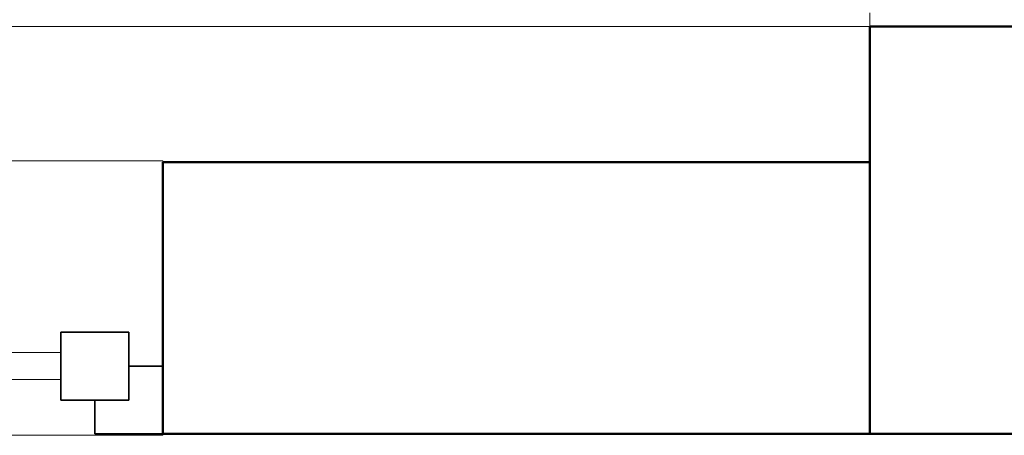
# Model space of a CAD drawing. Header units: millimetres. Extents: x 19459 to 41104, y 2709 to 43059.
# Tile 34 of 58: x 29285 to 30009, y 35475 to 35781. Entities that reach past the tile are written whole.
import ezdxf

# ---------------------------------------------------------------- set-up
doc = ezdxf.new("R2010")
doc.units = ezdxf.units.MM
for name, color, linetype, lineweight in [('A-COLS-____-MCUT', 52, 'Continuous', 50), ('A-COLS-____-OTLN', 52, 'Continuous', 20), ('A-GENM-____-MCUT', 13, 'Continuous', 50), ('A-GENM-____-OTLN', 13, 'Continuous', 20), ('A-GLAZ-____-MCUT', 151, 'Continuous', 35), ('A-GLAZ-____-OTLN', 151, 'Continuous', 20), ('A-WALL-____-MCUT', 113, 'Continuous', 50), ('A-WALL-____-OTLN', 113, 'Continuous', 20), ('I-FURN-____-MCUT', 30, 'Continuous', 9), ('I-FURN-____-OTLN', 30, 'Continuous', 20)]:
    doc.layers.add(name, color=color, linetype=linetype, lineweight=lineweight)

# ---------------------------------------------------------------- blocks, each defined once
blk = doc.blocks.new('Прямая форма - 83 new-608717-В_Этаж 01_Вентиляция')
at = {"layer": 'A-COLS-____-MCUT', "color": 253}
for p, q in [((150, 150), (-150, 150)), ((-150, 150), (-150, -150)), ((150, -150), (150, 150)), ((-150, -150), (150, -150))]:
    blk.add_line(p, q, dxfattribs=at)
blk = doc.blocks.new('Прямая форма - CRE - 002-608718-В_Этаж 01_Вентиляция')
blk.add_blockref('Прямая форма - 83 new-608717-В_Этаж 01_Вентиляция', (0, 0))
blk = doc.blocks.new('Прямая форма - 83 new-608784-В_Этаж 01_Вентиляция')
at = {"layer": 'A-WALL-____-MCUT', "color": 253}
for p, q in [((520, 0), (0, 0)), ((0, 0), (0, -200)), ((520, -200), (520, 0)), ((0, -200), (520, -200))]:
    blk.add_line(p, q, dxfattribs=at)
blk = doc.blocks.new('Прямая форма - SW - 007-608785-В_Этаж 01_Вентиляция')
blk.add_blockref('Прямая форма - 83 new-608784-В_Этаж 01_Вентиляция', (0, 0))
blk = doc.blocks.new('Family - WD - 004-608793-В_Этаж 01_Вентиляция')
at = {"layer": 'A-GENM-____-MCUT', "lineweight": 9}
for p, q in [((600, 1), (-600, 1)), ((-600, 1), (-600, -201)), ((-600, -201), (600, -201))]:
    blk.add_line(p, q, dxfattribs=at)
blk = doc.blocks.new('Прямая форма - 83 new-608900-В_Этаж 01_Вентиляция')
at = {"layer": 'A-GLAZ-____-MCUT', "color": 53}
for p, q in [((525, 25), (525, -25)), ((575, 25), (525, 25)), ((575, -25), (575, 25)), ((600, 0), (575, 0)), ((575, 0), (575, -25)), ((600, -50), (600, 0)), ((525, -25), (575, -25)), ((575, -25), (550, -25)), ((550, -25), (550, -50)), ((550, -50), (600, -50))]:
    blk.add_line(p, q, dxfattribs=at)
at = {"layer": 'A-GLAZ-____-OTLN', "color": 9}
for p, q in [((525, 10), (-525, 10)), ((-525, -10), (525, -10))]:
    blk.add_line(p, q, dxfattribs=at)
blk = doc.blocks.new('Прямая форма - WD - 004-608901-В_Этаж 01_Вентиляция')
blk.add_blockref('Прямая форма - 83 new-608900-В_Этаж 01_Вентиляция', (600, 50))
blk = doc.blocks.new('Прямая форма - 83 new-608937-В_Этаж 01_Вентиляция')
at = {"layer": 'I-FURN-____-MCUT', "color": 133}
for p, q in [((0, 0), (-3200, 0)), ((-3200, 0), (-3200, -10))]:
    blk.add_line(p, q, dxfattribs=at)
blk = doc.blocks.new('Прямая форма - FU - 053-608938-В_Этаж 01_Вентиляция')
blk.add_blockref('Прямая форма - 83 new-608937-В_Этаж 01_Вентиляция', (0, 0))
blk = doc.blocks.new('83 new_ifc_RVT-1-В_Этаж 01_Вентиляция')
at = {"layer": 'A-COLS-____-OTLN', "color": 9, "lineweight": 20}
blk.add_blockref('Прямая форма - CRE - 002-608718-В_Этаж 01_Вентиляция', (30060.28, 35625.83), dxfattribs=at)
at = {"layer": 'A-GENM-____-OTLN', "color": 9, "lineweight": 20, "rotation": 180}
blk.add_blockref('Family - WD - 004-608793-В_Этаж 01_Вентиляция', (28790.28, 35475.83), dxfattribs=at)
at = {"layer": 'A-GLAZ-____-OTLN', "color": 9, "lineweight": 20}
blk.add_blockref('Прямая форма - WD - 004-608901-В_Этаж 01_Вентиляция', (28190.28, 35475.83), dxfattribs=at)
at = {"layer": 'A-WALL-____-OTLN', "color": 9, "lineweight": 20, "rotation": 180}
blk.add_blockref('Прямая форма - SW - 007-608785-В_Этаж 01_Вентиляция', (29910.28, 35475.83), dxfattribs=at)
at = {"layer": 'I-FURN-____-OTLN', "color": 9, "lineweight": 20, "rotation": 180}
blk.add_blockref('Прямая форма - FU - 053-608938-В_Этаж 01_Вентиляция', (26710.28, 35775.83), dxfattribs=at)

msp = doc.modelspace()

# ---------------------------------------------------------------- block references
at = {"lineweight": 9}
msp.add_blockref('83 new_ifc_RVT-1-В_Этаж 01_Вентиляция', (0, 0), dxfattribs=at)

doc.saveas('drawing.dxf')
